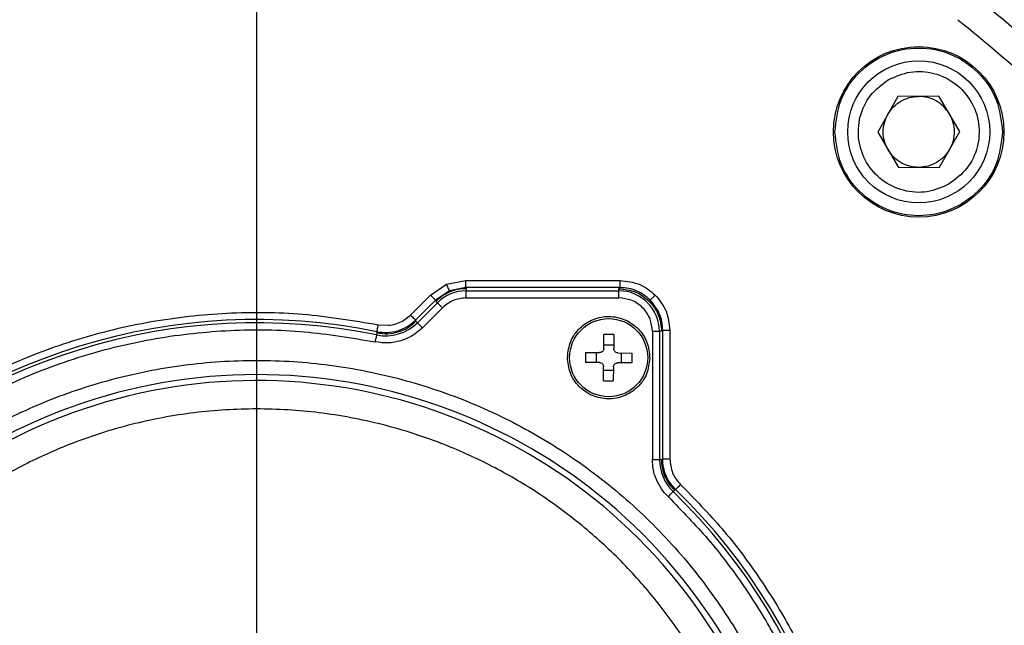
# Model space of a CAD drawing. Header units: millimetres. Extents: x 2719 to 13968, y 3953 to 13921.
# Tile 135 of 160: x 5514 to 5583, y 9442 to 9484. Entities that reach past the tile are written whole.
import ezdxf

# ---------------------------------------------------------------- set-up
doc = ezdxf.new("R2010")
doc.units = ezdxf.units.MM
doc.linetypes.add('CENTER2', pattern=[28.575, 19.05, -3.175, 3.175, -3.175])

msp = doc.modelspace()

# ---------------------------------------------------------------- linework, layer by layer
msp.add_line((5530.513, 9439.552), (5530.513, 10126.364))
at = {"linetype": 'CENTER2'}
msp.add_line((5530.513, 9448.8), (5530.513, 9561.985), dxfattribs=at)
at = {"color": 7, "linetype": 'Continuous', "lineweight": 25}
for p, q in [((5575.65, 9478.825), (5574.223, 9476.316)), ((5578.536, 9478.844), (5575.65, 9478.825)), ((5579.996, 9476.354), (5578.536, 9478.844)), ((5574.223, 9476.316), (5575.682, 9473.826)), ((5578.569, 9473.845), (5579.996, 9476.354)), ((5575.682, 9473.826), (5578.569, 9473.845)), ((5542.747, 9464.852), (5543.882, 9465.61)), ((5543.882, 9465.61), (5545.221, 9465.877)), ((5544.073, 9465.148), (5543.882, 9465.61)), ((5545.221, 9465.877), (5556.089, 9465.877)), ((5545.221, 9465.377), (5545.221, 9465.877)), ((5556.089, 9465.377), (5556.089, 9465.877)), ((5541.34, 9463.444), (5542.747, 9464.852)), ((5542.747, 9464.852), (5543.1, 9464.498)), ((5544.073, 9465.148), (5543.1, 9464.498)), ((5545.221, 9465.377), (5544.073, 9465.148)), ((5556.089, 9465.377), (5545.221, 9465.377)), ((5545.221, 9465.377), (5545.254, 9465.298)), ((5545.254, 9465.298), (5545.254, 9465.15)), ((5545.254, 9465.15), (5556.01, 9465.15)), ((5545.254, 9464.65), (5545.254, 9465.15)), ((5556.089, 9465.377), (5556.01, 9465.298)), ((5556.01, 9465.15), (5556.01, 9465.298)), ((5556.01, 9464.65), (5556.01, 9465.15)), ((5558.43, 9464.719), (5558.495, 9464.784)), ((5558.495, 9464.784), (5558.563, 9464.852)), ((5543.1, 9464.498), (5541.693, 9463.091)), ((5541.824, 9462.9), (5543.238, 9464.314)), ((5543.133, 9464.42), (5543.1, 9464.498)), ((5543.238, 9464.314), (5543.133, 9464.42)), ((5543.591, 9463.961), (5543.238, 9464.314)), ((5545.254, 9464.65), (5556.01, 9464.65)), ((5558.21, 9464.499), (5558.218, 9464.507)), ((5558.218, 9464.507), (5558.239, 9464.528)), ((5558.239, 9464.528), (5558.272, 9464.561)), ((5558.272, 9464.561), (5558.316, 9464.605)), ((5558.316, 9464.605), (5558.37, 9464.658)), ((5558.37, 9464.658), (5558.43, 9464.719)), ((5540.783, 9463.025), (5541.34, 9463.444)), ((5541.34, 9463.444), (5541.408, 9463.376)), ((5541.408, 9463.376), (5541.473, 9463.311)), ((5542.177, 9462.547), (5543.591, 9463.961)), ((5539.035, 9462.577), (5539.053, 9462.668)), ((5539.053, 9462.668), (5539.073, 9462.763)), ((5539.073, 9462.763), (5539.78, 9462.721)), ((5541.473, 9463.311), (5541.534, 9463.25)), ((5541.534, 9463.25), (5541.587, 9463.197)), ((5541.587, 9463.197), (5541.631, 9463.153)), ((5541.631, 9463.153), (5541.664, 9463.12)), ((5541.664, 9463.12), (5541.685, 9463.099)), ((5541.685, 9463.099), (5541.693, 9463.091)), ((5541.693, 9463.091), (5541.719, 9463.005)), ((5541.719, 9463.005), (5541.824, 9462.9)), ((5541.832, 9462.893), (5541.824, 9462.9)), ((5541.853, 9462.872), (5541.832, 9462.893)), ((5541.886, 9462.839), (5541.853, 9462.872)), ((5541.93, 9462.795), (5541.886, 9462.839)), ((5541.983, 9462.741), (5541.93, 9462.795)), ((5542.044, 9462.681), (5541.983, 9462.741)), ((5542.109, 9462.615), (5542.044, 9462.681)), ((5538.936, 9461.896), (5538.948, 9461.957)), ((5538.948, 9461.957), (5538.958, 9462.003)), ((5538.958, 9462.003), (5538.964, 9462.032)), ((5538.964, 9462.032), (5538.966, 9462.043)), ((5538.966, 9462.043), (5538.996, 9462.188)), ((5538.973, 9462.273), (5538.975, 9462.284)), ((5538.996, 9462.188), (5538.973, 9462.273)), ((5538.975, 9462.284), (5538.981, 9462.313)), ((5538.981, 9462.313), (5538.99, 9462.359)), ((5538.99, 9462.359), (5539.003, 9462.419)), ((5539.003, 9462.419), (5539.018, 9462.493)), ((5539.018, 9462.493), (5539.035, 9462.577)), ((5542.177, 9462.547), (5542.109, 9462.615)), ((5554.942, 9461.099), (5554.955, 9462.082)), ((5555.305, 9462.082), (5554.955, 9462.082)), ((5555.655, 9462.073), (5555.305, 9462.082)), ((5555.655, 9462.073), (5555.642, 9461.09)), ((5558.361, 9462.298), (5558.361, 9453.285)), ((5558.361, 9462.298), (5558.861, 9462.298)), ((5559.01, 9462.299), (5558.861, 9462.298)), ((5558.861, 9462.298), (5558.861, 9453.285)), ((5559.088, 9462.378), (5559.01, 9462.299)), ((5559.088, 9453.318), (5559.088, 9462.378)), ((5559.088, 9462.378), (5559.588, 9462.378)), ((5559.588, 9462.378), (5559.588, 9453.318)), ((5538.865, 9461.553), (5538.885, 9461.647)), ((5538.885, 9461.647), (5538.903, 9461.738)), ((5538.903, 9461.738), (5538.921, 9461.822)), ((5538.921, 9461.822), (5538.936, 9461.896)), ((5555.645, 9461.324), (5554.945, 9461.333)), ((5553.655, 9460.816), (5553.646, 9460.467)), ((5553.655, 9460.816), (5554.638, 9460.804)), ((5554.405, 9460.806), (5554.395, 9460.107)), ((5555.938, 9460.786), (5556.921, 9460.773)), ((5556.172, 9460.783), (5556.163, 9460.083)), ((5556.921, 9460.773), (5556.921, 9460.423)), ((5553.646, 9460.467), (5553.646, 9460.116)), ((5554.629, 9460.104), (5553.646, 9460.116)), ((5556.912, 9460.074), (5555.929, 9460.087)), ((5556.921, 9460.423), (5556.912, 9460.074)), ((5554.912, 9458.817), (5554.925, 9459.8)), ((5554.922, 9459.566), (5555.622, 9459.557)), ((5555.625, 9459.79), (5555.612, 9458.807)), ((5554.912, 9458.817), (5555.262, 9458.807)), ((5555.262, 9458.807), (5555.612, 9458.807)), ((5558.361, 9453.285), (5558.861, 9453.285)), ((5558.861, 9453.285), (5559.01, 9453.285)), ((5559.01, 9453.285), (5559.088, 9453.318)), ((5559.088, 9453.318), (5559.588, 9453.318)), ((5559.921, 9451.132), (5559.818, 9451.025)), ((5559.998, 9451.167), (5559.921, 9451.132))]:
    msp.add_line(p, q, dxfattribs=at)
for centre, radius in [((5577.109, 9476.335), 5.999), ((5577.109, 9476.335), 4.999), ((5555.284, 9460.445), 2.75)]:
    msp.add_circle(centre, radius, dxfattribs=at)
at = {"color": 30, "true_color": 0xf26722}
for centre, radius, start, end in [((5530.513, 8540.921), 2359.686, 330, 180), ((4650.63, 8540.921), 1479.803, 28.644316, 121.355684)]:
    msp.add_arc(centre, radius, start, end, dxfattribs=at)
at = {"color": 7, "linetype": 'Continuous', "lineweight": 25}
for centre, radius, start, end in [((5530.513, 9420.804), 86.86, 35.63251, 54.44293), ((5530.513, 9420.804), 82.35, 20.98969, 52.29115), ((5545.254, 9462.298), 2.851, 90, 135), ((5556.01, 9462.298), 2.851, 0, 90), ((5530.513, 9420.804), 42.323, 78.47002, 135.84058), ((5530.513, 9420.804), 42.096, 78.41677, 135.88258), ((5539.598, 9465.127), 3.148, 258.41677, 315), ((5530.513, 9420.804), 38.449, 318.84018, 273.3362), ((5530.513, 9420.804), 38.029, 318.60933, 273.98965), ((5562.009, 9453.285), 3.148, 180, 225.88246), ((5390.192, 9615.148), 236.028, 315.82326, 315.94461), ((5530.513, 9420.804), 42.096, 348.41677, 45.88246), ((5372.945, 9633.129), 260.958, 315.79042, 315.90017), ((5530.513, 9420.804), 42.323, 348.47002, 45.84058)]:
    msp.add_arc(centre, radius, start, end, dxfattribs=at)
for points, knots in [([(5579.871, 9484.229), (5581.756, 9482.681), (5585.536, 9479.577), (5590.649, 9474.277), (5595.306, 9468.55), (5599.397, 9462.407), (5602.945, 9455.953), (5604.79, 9451.423), (5605.711, 9449.164)], [0, 0, 0, 0, 0.165851, 0.33258, 0.499999, 0.66743, 0.834151, 1, 1, 1, 1]), ([(5571.21, 9476.335), (5571.299, 9477.107), (5571.476, 9478.651), (5572.84, 9480.615), (5574.79, 9481.927), (5577.109, 9482.388), (5579.428, 9481.927), (5581.378, 9480.615), (5582.742, 9478.651), (5582.92, 9477.107), (5583.008, 9476.335)], [0, 0, 0, 0, 0.125, 0.249998, 0.375, 0.499999, 0.625001, 0.750002, 0.875, 1, 1, 1, 1]), ([(5579.258, 9472.669), (5578.746, 9472.443), (5577.721, 9471.99), (5576.004, 9472.123), (5574.478, 9472.857), (5573.348, 9474.13), (5572.789, 9475.739), (5572.895, 9477.429), (5573.618, 9478.992), (5574.513, 9479.665), (5574.961, 9480.001)], [0, 0, 0, 0, 0.124999, 0.250001, 0.375001, 0.500002, 0.625003, 0.75, 0.875003, 1, 1, 1, 1]), ([(5574.961, 9480.001), (5575.473, 9480.227), (5576.497, 9480.679), (5578.214, 9480.547), (5579.74, 9479.813), (5580.871, 9478.539), (5581.429, 9476.93), (5581.324, 9475.241), (5580.6, 9473.678), (5579.705, 9473.005), (5579.258, 9472.669)], [0, 0, 0, 0, 0.125, 0.250001, 0.375002, 0.500004, 0.625004, 0.75, 0.875002, 1, 1, 1, 1]), ([(5575.845, 9478.491), (5576.042, 9478.59), (5576.435, 9478.786), (5576.874, 9478.818), (5577.093, 9478.834)], [0, 0, 0, 0, 0.5000059, 1, 1, 1, 1]), ([(5579.266, 9477.599), (5579.141, 9477.779), (5578.892, 9478.139), (5578.357, 9478.53), (5577.748, 9478.789), (5577.311, 9478.819), (5577.093, 9478.834)], [0, 0, 0, 0, 0.25001, 0.500001, 0.750001, 1, 1, 1, 1]), ([(5574.936, 9477.571), (5575.058, 9477.754), (5575.3, 9478.121), (5575.664, 9478.368), (5575.845, 9478.491)], [0, 0, 0, 0, 0.499996, 1, 1, 1, 1]), ([(5574.953, 9475.071), (5574.856, 9475.268), (5574.664, 9475.661), (5574.584, 9476.318), (5574.656, 9476.977), (5574.843, 9477.373), (5574.936, 9477.571)], [0, 0, 0, 0, 0.249993, 0.499989, 0.750017, 1, 1, 1, 1]), ([(5579.266, 9477.599), (5579.362, 9477.402), (5579.554, 9477.009), (5579.634, 9476.351), (5579.563, 9475.693), (5579.376, 9475.297), (5579.282, 9475.099)], [0, 0, 0, 0, 0.249989, 0.499987, 0.750017, 1, 1, 1, 1]), ([(5583.008, 9476.335), (5582.92, 9475.563), (5582.742, 9474.019), (5581.378, 9472.055), (5579.428, 9470.743), (5577.109, 9470.282), (5574.79, 9470.743), (5572.84, 9472.055), (5571.476, 9474.019), (5571.299, 9475.563), (5571.21, 9476.335)], [0, 0, 0, 0, 0.1249988, 0.2500006, 0.3750005, 0.5000006, 0.6249991, 0.7499991, 0.8750009, 1, 1, 1, 1]), ([(5577.125, 9473.835), (5576.907, 9473.85), (5576.47, 9473.881), (5575.861, 9474.14), (5575.326, 9474.531), (5575.077, 9474.891), (5574.953, 9475.071)], [0, 0, 0, 0, 0.250013, 0.500004, 0.750024, 1, 1, 1, 1]), ([(5579.282, 9475.099), (5579.161, 9474.916), (5578.918, 9474.549), (5578.555, 9474.302), (5578.373, 9474.178)], [0, 0, 0, 0, 0.500005, 1, 1, 1, 1]), ([(5578.373, 9474.178), (5578.176, 9474.08), (5577.783, 9473.884), (5577.345, 9473.851), (5577.125, 9473.835)], [0, 0, 0, 0, 0.5000059, 1, 1, 1, 1]), ([(5556.089, 9465.877), (5556.552, 9465.829), (5557.479, 9465.733), (5558.202, 9465.146), (5558.563, 9464.852)], [0, 0, 0, 0, 0.499995, 1, 1, 1, 1]), ([(5545.254, 9465.298), (5545.057, 9465.287), (5544.665, 9465.265), (5544.1, 9465.085), (5543.573, 9464.813), (5543.28, 9464.551), (5543.133, 9464.42)], [0, 0, 0, 0, 0.25, 0.499998, 0.750013, 1, 1, 1, 1]), ([(5556.01, 9465.298), (5556.403, 9465.253), (5557.189, 9465.163), (5558.181, 9464.469), (5558.874, 9463.478), (5558.964, 9462.692), (5559.01, 9462.299)], [0, 0, 0, 0, 0.249999, 0.499999, 0.749989, 1, 1, 1, 1]), ([(5558.21, 9464.499), (5557.911, 9464.739), (5557.454, 9465.104), (5556.696, 9465.339), (5556.293, 9465.364), (5556.089, 9465.377)], [0, 0, 0, 0, 0.485185, 0.73916, 1, 1, 1, 1]), ([(5558.563, 9464.852), (5558.857, 9464.491), (5559.445, 9463.768), (5559.54, 9462.841), (5559.588, 9462.378)], [0, 0, 0, 0, 0.499977, 1, 1, 1, 1]), ([(5545.254, 9464.65), (5544.943, 9464.618), (5544.32, 9464.553), (5543.834, 9464.159), (5543.591, 9463.961)], [0, 0, 0, 0, 0.5000119, 1, 1, 1, 1]), ([(5558.361, 9462.298), (5558.33, 9462.594), (5558.281, 9463.051), (5557.988, 9463.599), (5557.684, 9463.973), (5557.31, 9464.277), (5556.762, 9464.569), (5556.306, 9464.618), (5556.01, 9464.65)], [0, 0, 0, 0, 0.2394656, 0.3696595, 0.5000023, 0.6302009, 0.7605583, 1, 1, 1, 1]), ([(5559.088, 9462.378), (5559.076, 9462.582), (5559.051, 9462.984), (5558.816, 9463.743), (5558.45, 9464.199), (5558.21, 9464.499)], [0, 0, 0, 0, 0.260856, 0.51482, 1, 1, 1, 1]), ([(5499.792, 9450.637), (5501.083, 9451.874), (5503.665, 9454.347), (5508.087, 9457.407), (5512.825, 9459.929), (5517.849, 9461.828), (5523.07, 9463.091), (5528.405, 9463.679), (5533.782, 9463.644), (5537.309, 9463.057), (5539.073, 9462.763)], [0, 0, 0, 0, 0.125, 0.25, 0.375001, 0.499999, 0.624999, 0.75, 0.875, 1, 1, 1, 1]), ([(5552.384, 9460.483), (5552.433, 9460.862), (5552.53, 9461.62), (5553.213, 9462.576), (5554.18, 9463.208), (5555.323, 9463.42), (5556.46, 9463.178), (5557.41, 9462.521), (5558.067, 9461.547), (5558.144, 9460.787), (5558.183, 9460.407)], [0, 0, 0, 0, 0.1249945, 0.2500025, 0.3750017, 0.4999996, 0.6250006, 0.7500023, 0.8750014, 1, 1, 1, 1]), ([(5538.973, 9462.273), (5539.218, 9462.241), (5539.709, 9462.176), (5540.442, 9462.316), (5541.132, 9462.604), (5541.506, 9462.928), (5541.693, 9463.091)], [0, 0, 0, 0, 0.25, 0.499796, 0.749689, 1, 1, 1, 1]), ([(5538.996, 9462.188), (5539.241, 9462.156), (5539.732, 9462.091), (5540.468, 9462.228), (5541.157, 9462.519), (5541.532, 9462.843), (5541.719, 9463.005)], [0, 0, 0, 0, 0.249999, 0.499993, 0.749991, 1, 1, 1, 1]), ([(5539.78, 9462.721), (5539.956, 9462.745), (5540.306, 9462.793), (5540.624, 9462.948), (5540.783, 9463.025)], [0, 0, 0, 0, 0.500272, 1, 1, 1, 1]), ([(5500.651, 9449.76), (5501.87, 9450.932), (5504.339, 9453.304), (5508.599, 9456.28), (5513.244, 9458.772), (5518.215, 9460.658), (5523.384, 9461.901), (5528.625, 9462.46), (5533.822, 9462.402), (5537.198, 9461.834), (5538.865, 9461.553)], [0, 0, 0, 0, 0.121553, 0.246013, 0.37249, 0.5, 0.62751, 0.753987, 0.878447, 1, 1, 1, 1]), ([(5542.177, 9462.547), (5541.95, 9462.35), (5541.495, 9461.955), (5540.656, 9461.601), (5539.761, 9461.435), (5539.164, 9461.513), (5538.865, 9461.553)], [0, 0, 0, 0, 0.250001, 0.500002, 0.749998, 1, 1, 1, 1]), ([(5554.942, 9461.099), (5554.941, 9461.079), (5554.938, 9461.039), (5554.913, 9460.964), (5554.857, 9460.883), (5554.775, 9460.83), (5554.699, 9460.806), (5554.659, 9460.804), (5554.638, 9460.804)], [0, 0, 0, 0, 0.130606, 0.257581, 0.499781, 0.742713, 0.869874, 1, 1, 1, 1]), ([(5555.938, 9460.786), (5555.899, 9460.791), (5555.821, 9460.801), (5555.722, 9460.872), (5555.654, 9460.972), (5555.646, 9461.051), (5555.642, 9461.09)], [0, 0, 0, 0, 0.250175, 0.499844, 0.749631, 1, 1, 1, 1]), ([(5491.065, 9420.804), (5491.13, 9422.525), (5491.26, 9425.968), (5492.307, 9431.043), (5493.961, 9435.943), (5496.252, 9440.585), (5499.126, 9444.888), (5502.539, 9448.778), (5506.429, 9452.191), (5510.732, 9455.066), (5515.374, 9457.354), (5520.274, 9459.018), (5525.349, 9460.028), (5530.513, 9460.365), (5535.677, 9460.028), (5540.753, 9459.018), (5545.653, 9457.354), (5550.294, 9455.066), (5554.597, 9452.191), (5558.487, 9448.778), (5561.9, 9444.888), (5564.774, 9440.585), (5567.065, 9435.943), (5568.719, 9431.043), (5569.767, 9425.968), (5569.897, 9422.525), (5569.962, 9420.804)], [0, 0, 0, 0, 0.04165, 0.083347, 0.125, 0.166649, 0.208347, 0.25, 0.29165, 0.333346, 0.375, 0.41665, 0.458347, 0.5, 0.54165, 0.583347, 0.625, 0.66665, 0.708347, 0.75, 0.79165, 0.833347, 0.875001, 0.91665, 0.958348, 1, 1, 1, 1]), ([(5558.183, 9460.407), (5558.135, 9460.028), (5558.037, 9459.27), (5557.354, 9458.314), (5556.387, 9457.682), (5555.245, 9457.47), (5554.108, 9457.712), (5553.158, 9458.369), (5552.5, 9459.343), (5552.423, 9460.103), (5552.384, 9460.483)], [0, 0, 0, 0, 0.124995, 0.249993, 0.374999, 0.499998, 0.624999, 0.750001, 0.875001, 1, 1, 1, 1]), ([(5554.629, 9460.104), (5554.668, 9460.099), (5554.747, 9460.089), (5554.845, 9460.018), (5554.913, 9459.918), (5554.921, 9459.839), (5554.925, 9459.8)], [0, 0, 0, 0, 0.250238, 0.499969, 0.749818, 1, 1, 1, 1]), ([(5555.625, 9459.79), (5555.63, 9459.83), (5555.64, 9459.908), (5555.711, 9460.007), (5555.811, 9460.075), (5555.89, 9460.083), (5555.929, 9460.087)], [0, 0, 0, 0, 0.250353, 0.499996, 0.749702, 1, 1, 1, 1]), ([(5566.543, 9420.804), (5566.491, 9422.269), (5566.386, 9425.243), (5565.522, 9429.702), (5564.212, 9433.78), (5562.56, 9437.406), (5560.708, 9440.575), (5558.529, 9443.562), (5556.035, 9446.326), (5553.272, 9448.82), (5550.285, 9450.999), (5547.116, 9452.851), (5543.49, 9454.501), (5539.412, 9455.819), (5534.953, 9456.652), (5530.513, 9456.923), (5526.074, 9456.653), (5521.615, 9455.819), (5517.537, 9454.501), (5513.911, 9452.851), (5510.742, 9450.999), (5507.755, 9448.82), (5504.992, 9446.326), (5502.497, 9443.562), (5500.319, 9440.576), (5498.467, 9437.406), (5496.815, 9433.781), (5495.505, 9429.702), (5494.64, 9425.243), (5494.535, 9422.269), (5494.483, 9420.804)], [0, 0, 0, 0, 0.038814, 0.078832, 0.119976, 0.152137, 0.184304, 0.217149, 0.25, 0.282846, 0.315696, 0.347858, 0.380025, 0.421164, 0.461183, 0.5, 0.538813, 0.578831, 0.619976, 0.652137, 0.684303, 0.717149, 0.75, 0.782846, 0.815696, 0.847858, 0.880024, 0.921165, 0.961184, 1, 1, 1, 1]), ([(5559.47, 9450.666), (5559.304, 9450.846), (5558.973, 9451.204), (5558.631, 9451.855), (5558.402, 9452.554), (5558.375, 9453.042), (5558.361, 9453.285)], [0, 0, 0, 0, 0.249939, 0.499983, 0.749943, 1, 1, 1, 1]), ([(5559.921, 9451.132), (5559.785, 9451.28), (5559.514, 9451.575), (5559.231, 9452.109), (5559.044, 9452.684), (5559.021, 9453.085), (5559.01, 9453.285)], [0, 0, 0, 0, 0.250018, 0.500003, 0.75, 1, 1, 1, 1]), ([(5559.998, 9451.167), (5559.862, 9451.315), (5559.59, 9451.61), (5559.309, 9452.145), (5559.123, 9452.719), (5559.1, 9453.118), (5559.088, 9453.318)], [0, 0, 0, 0, 0.251115, 0.500747, 0.750021, 1, 1, 1, 1]), ([(5559.588, 9453.318), (5559.626, 9452.985), (5559.684, 9452.485), (5560.008, 9451.894), (5560.234, 9451.648), (5560.346, 9451.525)], [0, 0, 0, 0, 0.498825, 0.749157, 1, 1, 1, 1]), ([(5560.346, 9451.525), (5561.342, 9450.501), (5563.333, 9448.454), (5565.91, 9445.022), (5568.158, 9441.372), (5570.02, 9437.509), (5571.494, 9433.482), (5572.547, 9429.327), (5573.213, 9425.087), (5573.295, 9422.232), (5573.336, 9420.804)], [0, 0, 0, 0, 0.124997, 0.25, 0.374993, 0.5, 0.624991, 0.749999, 0.874993, 1, 1, 1, 1]), ([(5559.47, 9450.666), (5560.429, 9449.682), (5562.347, 9447.713), (5564.851, 9444.393), (5567.051, 9440.837), (5568.884, 9437.045), (5570.33, 9433.089), (5571.352, 9429.034), (5571.992, 9424.926), (5572.07, 9422.178), (5572.109, 9420.804)], [0, 0, 0, 0, 0.123739, 0.247473, 0.373745, 0.499999, 0.626272, 0.752528, 0.876268, 1, 1, 1, 1])]:
    msp.add_open_spline(points, degree=3, knots=knots, dxfattribs=at)

doc.saveas('drawing.dxf')
